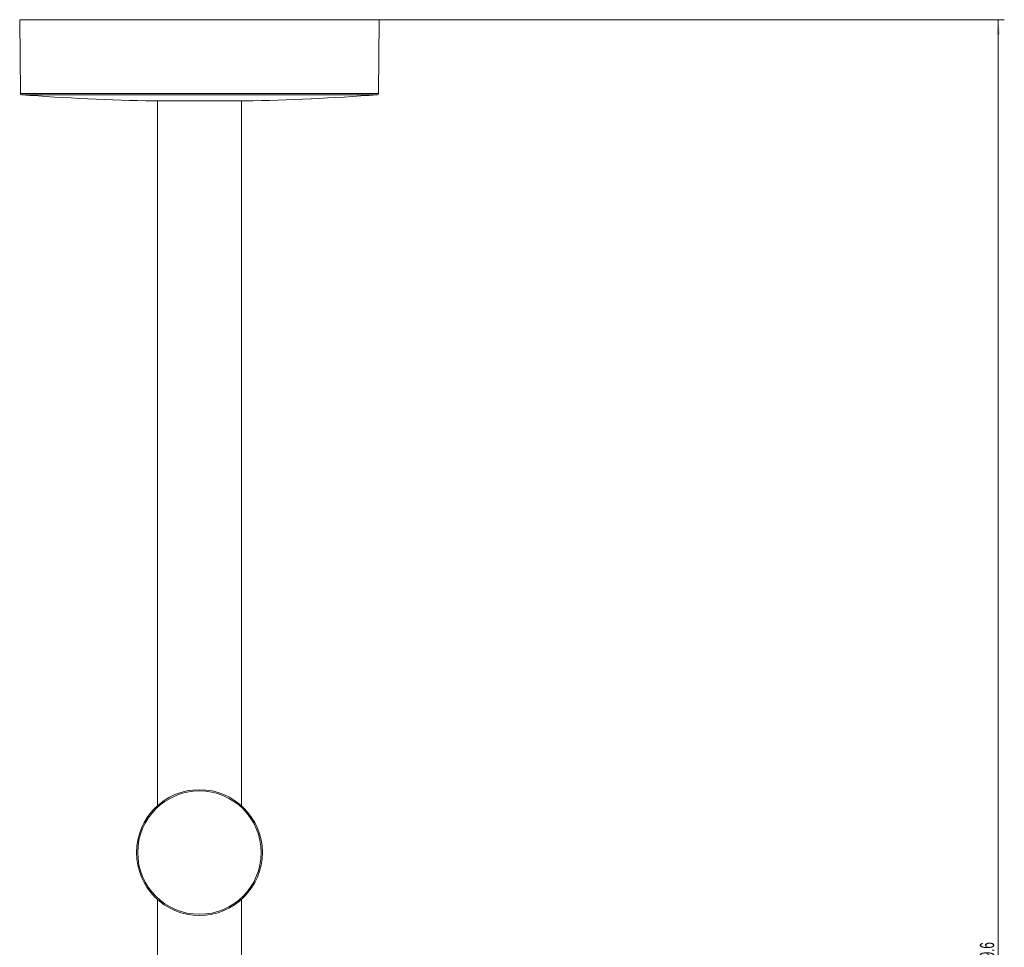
# Model space of a CAD drawing. Header units: millimetres. Extents: x -523 to 333, y -36 to 695.
# Tile 3 of 12: x -453 to -289, y 119 to 274. Entities that reach past the tile are written whole.
import ezdxf

# ---------------------------------------------------------------- set-up
doc = ezdxf.new("R2010")
doc.units = ezdxf.units.MM
doc.styles.add('SLDTEXTSTYLE0', font='TXT', dxfattribs={"width": 0.605})
doc.dimstyles.new('SLDDIMSTYLE1', dxfattribs={"dimtxt": 2.311487, "dimasz": 2.5, "dimexe": 0, "dimexo": 0.0625, "dimgap": 0.577872, "dimtad": 1, "dimtoh": 1, "dimdec": 1, "dimrnd": 1e-09, "dimzin": 12, "dimdsep": 46, "dimtxsty": 'SLDTEXTSTYLE0', "dimsah": 1, "dimcen": 0.09, "dimadec": 0, "dimazin": 0, "dimtfac": 1, "dimtofl": 0, "dimtmove": 0, "dimatfit": 3, "dimfxl": 1, "dimfrac": 2, "dimtolj": 1, "dimtzin": 12, "dimarcsym": 0})

# ---------------------------------------------------------------- blocks, each defined once
blk = doc.blocks.new('*D2')
at = {"color": 7, "linetype": 'Continuous', "lineweight": 0}
for p, q in [((-394.51, 273.49), (-289.13, 273.49)), ((-290.13, 273.49), (-290.13, -36.13)), ((-330.34, -36.13), (-289.13, -36.13))]:
    blk.add_line(p, q, dxfattribs=at)
for points in [[(-290.13, 273.49), (-290.44, 270.99), (-289.82, 270.99)], [(-290.13, -36.13), (-289.82, -33.63), (-290.44, -33.63)]]:
    blk.add_solid(points, dxfattribs=at)
at = {"color": 7, "linetype": 'Continuous', "lineweight": 0, "insert": (-293.2, 114.72), "char_height": 2.381, "attachment_point": 1, "rotation": 90, "style": 'SLDTEXTSTYLE0'}
blk.add_mtext('309.6', dxfattribs=at)

msp = doc.modelspace()

# ---------------------------------------------------------------- linework, layer by layer
at = {"color": 7, "linetype": 'Continuous', "lineweight": 15}
for p, q in [((-453.471, 273.492), (-453.363, 261.168)), ((-453.471, 273.492), (-423.471, 273.492)), ((-423.946, 273.505), (-423.946, 273.492)), ((-423.471, 273.492), (-393.471, 273.492)), ((-393.578, 261.168), (-393.471, 273.492)), ((-430.471, 259.937), (-430.471, 142.319)), ((-416.471, 142.319), (-416.471, 259.937)), ((-430.471, 126.666), (-430.471, 0.492)), ((-416.471, 0.492), (-416.471, 126.666))]:
    msp.add_line(p, q, dxfattribs=at)
at = {"color": 8, "linetype": 'Continuous', "lineweight": 15}
for p, q in [((-453.363, 261.168), (-393.578, 261.168)), ((-423.471, 260.97), (-453.178, 260.97)), ((-393.763, 260.97), (-423.471, 260.97))]:
    msp.add_line(p, q, dxfattribs=at)
at = {"color": 7, "linetype": 'Continuous', "lineweight": 15}
for radius in [10.5, 10.3]:
    msp.add_circle((-423.471, 134.492), radius, dxfattribs=at)
for centre, radius, start, end in [((-453.163, 261.17), 0.2, 180.5, 265.74082), ((-423.471, 659.866), 400, 265.74082, 268.92014), ((-423.471, 659.866), 400, 271.07985, 274.25918), ((-393.778, 261.17), 0.2, 274.25918, 359.5)]:
    msp.add_arc(centre, radius, start, end, dxfattribs=at)
for points, knots in [([(-431.009, 259.937), (-431.01, 259.937), (-431.201, 259.937), (-430.528, 259.937), (-428.964, 259.937), (-426.425, 259.937), (-424.455, 259.937), (-423.471, 259.937)], [0, 0, 0, 0, 0.0000518, 0.2500388, 0.5000259, 0.7500129, 1, 1, 1, 1]), ([(-423.471, 259.937), (-422.483, 259.937), (-420.507, 259.937), (-418.015, 259.937), (-416.272, 259.937), (-416.045, 259.937), (-415.932, 259.937)], [0, 0, 0, 0, 0.2500194, 0.5000387, 0.7500581, 1, 1, 1, 1])]:
    msp.add_open_spline(points, degree=3, knots=knots, dxfattribs=at)

# ---------------------------------------------------------------- dimensions: what is measured, and where the dimension line sits
at = {"color": 7, "linetype": 'Continuous', "lineweight": 0}
dim = msp.add_linear_dim(base=(-290.131, -36.133), p1=(-395.51, 273.492), p2=(-331.345, -36.133), angle=90, dimstyle='SLDDIMSTYLE1', dxfattribs=at)
dim.commit()
dim.dimension.update_dxf_attribs({"geometry": '*D2', "text_midpoint": (-290.131, 118.68), "dimtype": 160})

doc.saveas('drawing.dxf')
